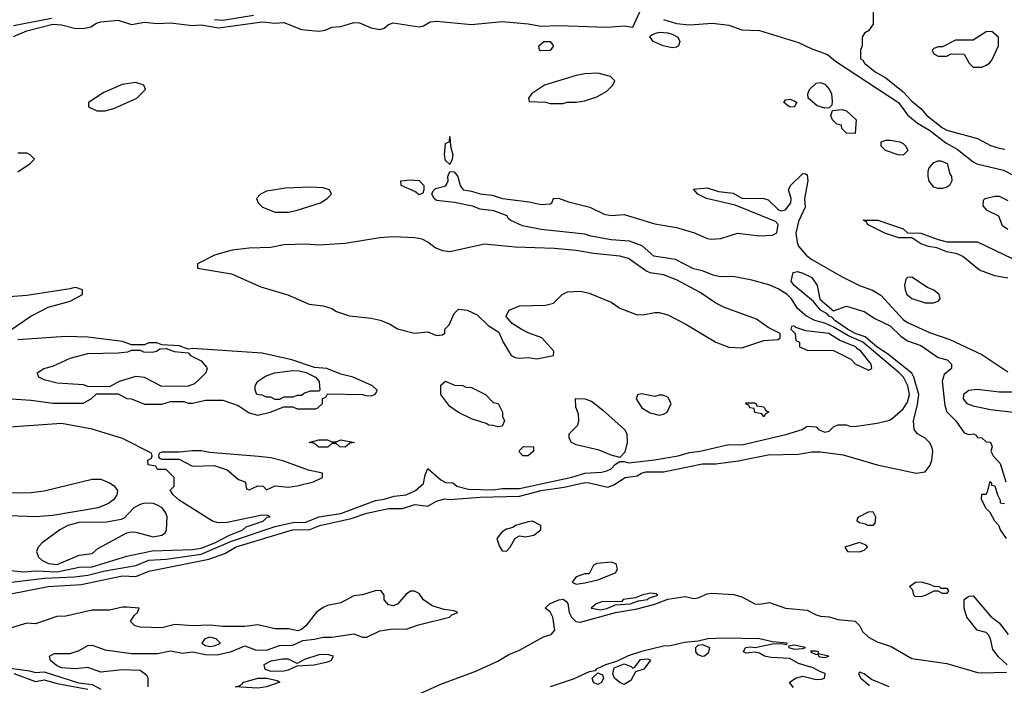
# Model space of a CAD drawing. Header units: inches. Extents: x 2348341 to 2479810, y 460419 to 613669.
# Tile 180 of 256: x 2353238 to 2357753, y 541677 to 544730. Entities that reach past the tile are written whole.
import ezdxf

# ---------------------------------------------------------------- set-up
doc = ezdxf.new("R2010")
doc.units = ezdxf.units.IN
doc.header["$MEASUREMENT"] = 0
doc.layers.add('C3554', color=7, linetype='Continuous')

msp = doc.modelspace()

# ---------------------------------------------------------------- linework, layer by layer
at = {"layer": 'C3554', "color": 2}
for points, elevation in [([(2353210, 544652.4), (2353270, 544678.2), (2353390, 544708.6), (2353430, 544706), (2353490, 544691.1), (2353529.8, 544690.2), (2353563.5, 544696.5), (2353590, 544714), (2353610, 544719.6), (2353690, 544727.3), (2353750, 544707.9), (2353810, 544719.2), (2353870, 544712.2), (2353930, 544715.5), (2354030, 544703.5), (2354070, 544705.8), (2354150, 544691.9), (2354350, 544719.3), (2354410, 544714.2), (2354450, 544716.9), (2354530, 544684.6), (2354610, 544677.4), (2354638.7, 544681.3), (2354670, 544696), (2354710, 544698.9), (2354770, 544716.5), (2354796.2, 544716.2), (2354850, 544692.7), (2354890, 544684.4), (2354910, 544690.6), (2354930, 544707.7), (2354950, 544714.9), (2355070, 544697), (2355090, 544702.4), (2355120, 544720), (2355150, 544723.6), (2355310, 544707.4), (2355450, 544721.3), (2355570, 544710.4), (2355630, 544700.4), (2355710, 544703.7), (2355930, 544696.3), (2356010, 544702), (2356050, 544696), (2356090, 544782)], 50), ([(2353210, 544702.6), (2353383.5, 544736.5)], 54), ([(2354132, 544730), (2354170, 544728.3), (2354310, 544750.2)], 54), ([(2356190.8, 544730), (2356250, 544711.7), (2356310, 544707), (2356414.6, 544714.6), (2356490, 544704.4), (2356550, 544683.7), (2356630, 544680.4), (2356810, 544626), (2356870, 544595.8), (2356942.8, 544570), (2356979.5, 544539.5), (2357267.7, 544350), (2357310, 544293), (2357355.6, 544255.6), (2357410, 544222.6), (2357485.7, 544165.7), (2357536.5, 544136.5), (2357610, 544077.3), (2357628.1, 544068.1), (2357750, 544039.3), (2357808.8, 544008.8)], 50), ([(2357151.3, 544770), (2357151.3, 544710), (2357130, 544678), (2357111.6, 544668.4), (2357102, 544650), (2357102, 544610), (2357094, 544590), (2357094, 544550), (2357104.7, 544544.7), (2357112, 544530), (2357161, 544490), (2357210, 544463), (2357290, 544399.5), (2357330, 544355.8), (2357370, 544322.4), (2357397.6, 544290), (2357470, 544233.4), (2357490, 544223.1), (2357630, 544184.9), (2357690, 544153.4), (2357730, 544140.5), (2357755.9, 544135.9)], 54), ([(2353230, 544032), (2353286, 544070), (2353306, 544090), (2353286, 544110), (2353270, 544118), (2353230, 544118)], 50), ([(2353084.2, 542135.8), (2353351.5, 542168.5), (2353490, 542174.5), (2353550, 542182.3), (2353630, 542201.8), (2353770, 542226.9), (2353830, 542250.2), (2353910, 542255.2), (2354070, 542278.8), (2354210, 542337.5), (2354410, 542404.6), (2354490, 542424), (2354550, 542425.2), (2354610, 542449.2), (2354710, 542465.4), (2354870, 542524.2), (2354910, 542530.4), (2354955.6, 542544.4), (2355010, 542550.6), (2355052.7, 542570), (2355090, 542602.8), (2355098, 542642), (2355110, 542670.8), (2355170, 542618.8), (2355190, 542606.8), (2355224.7, 542604.7), (2355242, 542590), (2355295.9, 542575.9), (2355410, 542573.1), (2355450, 542579.6), (2355530, 542579.4), (2355770, 542631.3), (2355830, 542650.2), (2355905.4, 542654.6), (2355930, 542660.3), (2355950.9, 542669.1), (2355970, 542691.3), (2355990, 542704), (2356010, 542704), (2356030, 542697.3), (2356149.7, 542710.3), (2356258, 542730), (2356310, 542744.4), (2356358, 542750), (2356490, 542782), (2356550, 542780.5), (2356752.1, 542827.9), (2356826, 542850), (2356850, 542864.7), (2356890, 542862), (2356902, 542850), (2356930, 542838), (2356950, 542842), (2356970, 542862), (2356990, 542872), (2357028.9, 542871.1), (2357044.9, 542864.9), (2357064.5, 542864.5), (2357170, 542879.5), (2357227, 542893), (2357239.5, 542900.5), (2357290, 542945.5), (2357310, 542974.8), (2357318.3, 543010), (2357310.8, 543050), (2357291.1, 543090), (2357271.1, 543110), (2357104.7, 543250), (2357039.3, 543279.4), (2356970, 543319.1), (2356930, 543337.1), (2356883.7, 543350), (2356845.6, 543370), (2356804.6, 543404.6), (2356778, 543450), (2356758, 543470), (2356715.9, 543495.9), (2356673.3, 543513.3), (2356594.8, 543534.8), (2356510, 543551.6), (2356450, 543550.7), (2356417.7, 543557.7), (2356370, 543577.6), (2356327.8, 543587.8), (2356245.2, 543630), (2356145.4, 543645.4), (2356092.7, 543692.7), (2356034.3, 543714.3), (2355950, 543719.7), (2355857.2, 543737.2), (2355830, 543746.6), (2355630, 543767), (2355543.7, 543783.7), (2355490, 543808), (2355478, 543818), (2355473.2, 543830), (2355413, 543853), (2355350, 543860.5), (2355315.1, 543875.1), (2355231.6, 543891.6), (2355150, 543901.2), (2355139, 543910), (2355128, 543930), (2355134.8, 543945.2), (2355144.2, 543955.8), (2355192.1, 543967.9), (2355202.4, 543990), (2355201.6, 544010), (2355210, 544034), (2355230, 544032), (2355247.3, 544010), (2355257.6, 543970), (2355272, 543950), (2355310, 543943.7), (2355350, 543930.6), (2355404.8, 543924.8), (2355452, 543910), (2355574.4, 543894.4), (2355630, 543882.8), (2355670, 543884.7), (2355678, 543890), (2355686, 543910), (2355708.7, 543911.3), (2355754.4, 543894.4), (2355852, 543870), (2355918, 543838), (2355950, 543831), (2356010, 543836), (2356150, 543793.4), (2356250, 543777.3), (2356332.7, 543752.7), (2356390, 543726), (2356410, 543723), (2356453.8, 543726.2), (2356530, 543750.6), (2356630, 543738), (2356690, 543741), (2356710, 543752), (2356716, 543790), (2356704.7, 543804.7), (2356518.6, 543878.6), (2356388, 543910), (2356348, 543930), (2356328, 543952), (2356390, 543958.8), (2356442, 543942), (2356510, 543933.4), (2356550, 543910.6), (2356650.4, 543910.4), (2356670, 543902.8), (2356717.3, 543857.3), (2356730, 543853.4), (2356750, 543858.4), (2356773.7, 543890), (2356776.1, 543910), (2356764.4, 543950), (2356772.6, 543970), (2356830, 544024.9), (2356842.8, 544022.8), (2356850, 544018), (2356852, 543990), (2356837.4, 543910), (2356840.7, 543870), (2356810, 543804), (2356797.6, 543750), (2356803, 543710), (2356810, 543691.3), (2356844, 543650), (2356870.7, 543630), (2357010, 543550.3), (2357090, 543510.4), (2357148.5, 543488.5), (2357186.6, 543466.6), (2357290, 543354.4), (2357310, 543341.3), (2357410, 543295.5), (2357502.8, 543262.8), (2357650, 543194), (2357770, 543114.8)], 46), ([(2357770, 543768), (2357744.7, 543784.7), (2357728.4, 543828.4), (2357674.6, 543854.6), (2357656.4, 543876.4), (2357658, 543902), (2357666, 543910), (2357710, 543921), (2357730, 543921), (2357770, 543901)], 46), ([(2357770, 543544), (2357710, 543555.3), (2357640.2, 543580.2), (2357563.1, 543643.1), (2357536.4, 543656.4), (2357490, 543665.2), (2357444, 543684), (2357406, 543690), (2357370, 543702), (2357328.7, 543728.7), (2357270, 543729.2), (2357206, 543750), (2357126, 543790), (2357122, 543802), (2357106, 543810), (2357174, 543810), (2357290, 543771), (2357310, 543752), (2357370, 543751.3), (2357450, 543722), (2357491.6, 543711.6), (2357630, 543711.3), (2357790, 543634)], 46), ([(2353190, 542095.3), (2353368, 542130), (2353520.6, 542139.4), (2353710, 542178.5), (2353770, 542176.5), (2353830, 542200.3), (2354104.8, 542255.2), (2354178.5, 542281.5), (2354230, 542311.3), (2354489.2, 542390), (2354568, 542392), (2354614, 542410), (2354758.8, 542441.2), (2354830, 542467), (2354930, 542487.4), (2354992.9, 542487.1), (2355050, 542506), (2355110, 542499.1), (2355150, 542522), (2355188.3, 542531.7), (2355210, 542528.4), (2355350, 542539.3), (2355530, 542544.7), (2355629, 542570), (2355734.3, 542585.7), (2355830, 542606.4), (2355850, 542605.5), (2355934.6, 542585.4), (2355963.2, 542596.8), (2356015.3, 542630), (2356070, 542637.3), (2356089, 542650), (2356110, 542656.4), (2356190, 542655.8), (2356370, 542693.1), (2356430, 542693.1), (2356532.9, 542707.1), (2356670, 542733.4), (2356810, 542737.4), (2356870, 542748.2), (2356910, 542748.2), (2357014.2, 542734.2), (2357170, 542687.6), (2357349.6, 542650.4), (2357390, 542655.5), (2357413.6, 542686.4), (2357421.7, 542710), (2357425.7, 542750), (2357421.7, 542770), (2357410.6, 542790.6), (2357390, 542809.7), (2357355.1, 542830), (2357339.6, 542850), (2357337.4, 542890), (2357355.4, 542964.6), (2357360.7, 543010), (2357338.7, 543090), (2357329, 543109), (2357217.4, 543197.4), (2357170, 543227.3), (2357114.9, 543274.9), (2357069.7, 543290), (2357033.7, 543310), (2356976.9, 543350), (2356963.9, 543363.9), (2356949.6, 543370), (2356941.2, 543381.2), (2356910, 543398), (2356877.7, 543437.7), (2356789.3, 543510), (2356776, 543530), (2356785.2, 543570), (2356805.6, 543574.4), (2356830, 543567.7), (2356870, 543546.8), (2356895.5, 543510), (2356908, 543448), (2356970, 543394), (2357030, 543415.5), (2357110, 543390.6), (2357159.9, 543359.9), (2357230, 543326), (2357278.9, 543278.9), (2357310, 543257.1), (2357370, 543234.9), (2357450, 543181), (2357491, 543170), (2357510.7, 543150), (2357510.8, 543130), (2357477.3, 543102.7), (2357467.9, 543072.1), (2357480.7, 542960.7), (2357490, 542931.3), (2357530.7, 542890), (2357570, 542834.8), (2357590, 542827.3), (2357614, 542830), (2357624.7, 542824.7), (2357630, 542814), (2357650, 542812), (2357670, 542794), (2357690, 542792), (2357698, 542770), (2357692, 542750), (2357702, 542730), (2357733.8, 542693.8), (2357760.2, 542610)], 42), ([(2353168, 543288), (2353289.4, 543370.6), (2353342, 543398), (2353369.2, 543410.8), (2353470, 543438), (2353526, 543470), (2353526, 543490), (2353500.4, 543500.4), (2353490, 543502), (2353470, 543495.3), (2353270, 543465.2), (2353170, 543457.2)], 50), ([(2353130, 542996), (2353290, 542984), (2353390, 542971), (2353528.4, 542971.6), (2353566, 542990), (2353590, 543014), (2353690, 543014), (2353730, 542992), (2353751.1, 542991.1), (2353810, 542966), (2353890, 542966), (2353930, 542978), (2353990, 542978), (2354010, 542971.3), (2354030, 542971.3), (2354090, 542984.7), (2354170, 542984.7), (2354239.6, 542959.6), (2354290, 542926), (2354330, 542916), (2354386, 542930), (2354450, 542954), (2354490, 542954), (2354510, 542944.7), (2354594.6, 542945.4), (2354606, 542950), (2354626, 542970), (2354627.3, 542992.7), (2354642, 542998), (2354650, 543014), (2354810, 543011.3), (2354825.4, 543005.4), (2354850, 543004.7), (2354866, 543010), (2354876.4, 543023.6), (2354878, 543030), (2354855.3, 543050), (2354768, 543090), (2354710, 543104), (2354646, 543130), (2354590, 543134), (2354486, 543170), (2354350, 543199.5), (2354030, 543222), (2354010, 543218), (2353970, 543234), (2353890, 543238), (2353867.3, 543247.3), (2353830, 543248), (2353810, 543238), (2353750, 543238), (2353710, 543254), (2353550, 543273.2), (2353450, 543276), (2353230, 543262)], 50), ([(2357790, 543021.2), (2357730, 543020.9), (2357630, 543034), (2357590, 543029.3), (2357566.8, 543010), (2357564.9, 542990), (2357581, 542970), (2357610, 542959.3), (2357690, 542942.4), (2357808.1, 542928.1)], 46), ([(2353150, 542208.2), (2353257.3, 542197.3), (2353310, 542201.2), (2353410, 542197), (2353510, 542219.1), (2353570, 542219.7), (2353730, 542268.8), (2353846.2, 542293.8), (2354030, 542300.2), (2354070, 542306), (2354133.6, 542330), (2354196.5, 542363.5), (2354260.9, 542390), (2354276.9, 542403.1), (2354354, 542430), (2354372.3, 542447.7), (2354386, 542450), (2354375.3, 542455.3), (2354350, 542457.2), (2354190, 542422.9), (2354150, 542422), (2354122, 542430), (2353970, 542525.2), (2353942, 542550), (2353928.7, 542571.3), (2353946, 542590), (2353946, 542630), (2353910, 542666), (2353870, 542666), (2353862, 542682), (2353827.3, 542687.3), (2353826, 542710), (2353842, 542718), (2353846, 542730), (2353842, 542742), (2353710, 542809.2), (2353570, 542852.3), (2353430, 542877), (2353150, 542857.6)], 50), ([(2357764, 542350), (2357735.3, 542390), (2357728.7, 542410), (2357709.3, 542429.3), (2357688.7, 542470), (2357669.3, 542489.3), (2357648.7, 542530), (2357650, 542554), (2357670, 542554), (2357676.4, 542563.6), (2357688.4, 542611.6), (2357694, 542606), (2357694, 542594), (2357710, 542592), (2357722, 542550), (2357734, 542526), (2357734, 542514), (2357754, 542510)], 38), ([(2353826.6, 541670), (2353827.3, 541710), (2353821, 541721), (2353790, 541744.5), (2353707.7, 541747.7), (2353610, 541736.3), (2353550, 541759.1), (2353492.1, 541752.1), (2353430, 541757.2), (2353407.5, 541767.5), (2353379, 541790), (2353375.3, 541810), (2353397.2, 541822.8), (2353470, 541822), (2353510, 541836.4), (2353550, 541859.3), (2353570, 541860.5), (2353630, 541838.7), (2353750, 541823.1), (2353870, 541823.2), (2353930, 541834.7), (2353984.8, 541824.8), (2354030, 541830.2), (2354090, 541817.5), (2354143.7, 541816.3), (2354210, 541832.3), (2354270, 541857.6), (2354320, 541840), (2354370, 541837.7), (2354430, 541859.6), (2354490, 541861.5), (2354537.1, 541882.9), (2354590, 541887.7), (2354630, 541896.9), (2354670, 541897.3), (2354770, 541912.4), (2354810, 541896.9), (2354830, 541896.9), (2354890, 541926.5), (2354950, 541936.1), (2355010, 541934.6), (2355066.5, 541953.5), (2355208.7, 541990), (2355220.1, 541999.9), (2355248, 542010), (2355230, 542019), (2355184.7, 542024.7), (2355130, 542042), (2355089.3, 542069.3), (2355070, 542098), (2355048.4, 542108.4), (2355030, 542108.7), (2355010, 542095.3), (2354970, 542049), (2354950, 542041.2), (2354930, 542045.2), (2354909.3, 542069.3), (2354909, 542090), (2354895.3, 542110), (2354872.1, 542112.1), (2354810, 542092), (2354770, 542086.6), (2354710, 542055.1), (2354650, 542042.4), (2354630, 542033), (2354597.1, 542010), (2354550, 541949.2), (2354530, 541932.7), (2354512.8, 541927.2), (2354470, 541935.1), (2354410, 541935.6), (2354330, 541953.6), (2354270, 541946), (2354170, 541946.9), (2354110, 541952.8), (2354030.3, 541949.7), (2353950, 541955.1), (2353890, 541940.5), (2353790, 541943.7), (2353766, 541950), (2353746, 541970), (2353763.1, 541996.9), (2353778, 542010), (2353786, 542030), (2353730, 542035.3), (2353710, 542035.3), (2353650, 542022), (2353570, 542020.9), (2353450, 541993.2), (2353408.1, 541991.9), (2353310, 541959.3), (2353270, 541962), (2353190, 541938)], 42), ([(2355010, 541610.2), (2355170, 541682), (2355330, 541740.9), (2355430, 541787.5), (2355481.9, 541818.1), (2355530, 541838.2), (2355640.7, 541899.3), (2355676, 541910), (2355692.3, 541930), (2355682.9, 541990), (2355670, 542013.2), (2355648, 542030), (2355668, 542050), (2355710, 542068.4), (2355730, 542071.6), (2355743.1, 542063.1), (2355751.5, 542051.5), (2355757.4, 542010), (2355769.2, 541989.2), (2355789.1, 541969.1), (2355810, 541965.8), (2355970, 542010.1), (2356070, 542027.3), (2356151, 542049), (2356210, 542071.9), (2356290, 542083.9), (2356330, 542075.2), (2356350, 542077.2), (2356390, 542096.5), (2356410, 542099.5), (2356512.8, 542092.7), (2356550, 542082.8), (2356610, 542051), (2356630, 542048.5), (2356675.9, 542055.9), (2356750, 542030.2), (2356850, 542021.2), (2356890, 541999.3), (2356910, 541993.4), (2356950, 541991), (2356990, 541979), (2357070, 541970.3), (2357090, 541950.4), (2357103.6, 541923.6), (2357130, 541898), (2357170, 541876.3), (2357235.2, 541855.2), (2357330, 541799.4), (2357490, 541777.2), (2357630, 541736.1), (2357650, 541734.6), (2357763.1, 541736.9)], 38), ([(2357766, 541770), (2357727, 541807), (2357701.2, 541841.2), (2357689.3, 541890), (2357679.3, 541910), (2357670, 541919.3), (2357629.6, 541929.6), (2357580.9, 541990), (2357569.2, 542030.8), (2357569, 542070), (2357590, 542086), (2357610, 542086.8), (2357690, 541993.4), (2357730, 541963), (2357770.8, 541910)], 38), ([(2356787.3, 541667.3), (2356768, 541690), (2356795.3, 541710), (2356830, 541718), (2356890, 541704), (2356914.8, 541705.2), (2356928, 541710), (2356931.3, 541731.3), (2356910, 541738), (2356877.4, 541757.4), (2356810, 541776.9), (2356770, 541799.7), (2356684.2, 541804.2), (2356654, 541810), (2356630, 541824), (2356610, 541829), (2356570, 541824), (2356558, 541830), (2356566, 541850), (2356590, 541853.4), (2356610.7, 541850.7), (2356690, 541866.4), (2356727.9, 541867.9), (2356756.4, 541863.6), (2356758, 541870), (2356690, 541876), (2356630, 541889.3), (2356470, 541893.6), (2356394, 541890), (2356350, 541879.3), (2356286.9, 541873.1), (2356222, 541858), (2356190, 541856.2), (2356090, 541831.8), (2356028.8, 541811.2), (2355974.8, 541785.2), (2355924.7, 541770), (2355882, 541750), (2355876.9, 541743.1), (2355850, 541738), (2355775.9, 541704.1), (2355670, 541669.3)], 38), ([(2353150, 541761.3), (2353282.8, 541742.8), (2353310, 541734.8), (2353350, 541738.4), (2353507.5, 541687.5), (2353570, 541679.8), (2353610, 541658.3)], 42), ([(2353210.5, 541730.5), (2353310, 541694), (2353350, 541701.3), (2353410, 541684.6), (2353550, 541658.3)], 38), ([(2357225.2, 541670), (2357143.9, 541703.9), (2357110, 541729), (2357090, 541737.2), (2357084.9, 541730), (2357094.8, 541710), (2357135.6, 541675.6)], 38)]:
    msp.add_lwpolyline(points, dxfattribs=dict(at, elevation=elevation))
for points, elevation in [([(2356230, 544600.5), (2356189, 544610), (2356142.7, 544630), (2356127.9, 544652.1), (2356138, 544662), (2356170, 544672), (2356210, 544670.3), (2356230, 544663.7), (2356255.5, 544650), (2356265.5, 544630), (2356258.8, 544610), (2356250, 544603.7)], 46), ([(2357696.4, 544676.4), (2357670, 544674), (2357610, 544635.3), (2357530, 544635.3), (2357470, 544606), (2357450, 544606), (2357430, 544598), (2357422, 544590), (2357430, 544574), (2357450, 544562), (2357490, 544562), (2357510, 544574), (2357570, 544572), (2357592, 544530), (2357610, 544512), (2357650, 544512), (2357670, 544522), (2357686, 544530), (2357696.4, 544543.6), (2357726, 544610), (2357726, 544650)], 58), ([(2355626.3, 544586.3), (2355622, 544590), (2355619.3, 544610), (2355642, 544630), (2355670.2, 544630.2), (2355686, 544610), (2355670, 544589.2)], 46), ([(2355890, 544485.2), (2355830, 544482), (2355790, 544474.5), (2355644.7, 544430), (2355584.7, 544390), (2355572, 544370), (2355574, 544354), (2355650, 544351.3), (2355670, 544344.7), (2355730, 544344.7), (2355749.1, 544350.9), (2355790, 544351), (2355830, 544358), (2355884.7, 544375.3), (2355930, 544402), (2355958, 544430), (2355968, 544450), (2355948, 544470)], 50), ([(2353770, 544441.2), (2353707.9, 544432.1), (2353623.5, 544396.5), (2353554, 544350), (2353554, 544330), (2353591.6, 544311.6), (2353630, 544311.3), (2353670, 544322.8), (2353775.3, 544370), (2353815.3, 544410), (2353808, 544430)], 50), ([(2356930, 544324), (2356895.3, 544335.3), (2356853.2, 544370), (2356852.3, 544390), (2356859.5, 544410), (2356890, 544439.3), (2356910, 544441.3), (2356930, 544434.4), (2356952.4, 544410), (2356961.3, 544390), (2356964.5, 544355.5), (2356962, 544338), (2356950, 544326)], 46), ([(2356790, 544328.7), (2356768, 544330), (2356742, 544350), (2356744.7, 544355.3), (2356750, 544362), (2356770, 544364.7), (2356790, 544358), (2356802, 544350)], 46), ([(2357070, 544208), (2357030, 544208.7), (2357008, 544230), (2357006, 544246), (2356986, 544250), (2356966, 544270), (2356958, 544290), (2356966, 544314), (2357010, 544318), (2357030, 544311.3), (2357074, 544270)], 46), ([(2355210, 544066), (2355190, 544084), (2355186, 544110), (2355190, 544162), (2355208.4, 544171.6), (2355210, 544194), (2355214, 544150), (2355224, 544110), (2355221, 544090)], 46), ([(2357290, 544108.7), (2357266, 544110), (2357208, 544130), (2357188, 544150), (2357188, 544170), (2357210, 544178), (2357230, 544178), (2357274, 544170), (2357290, 544162), (2357302, 544150), (2357311.3, 544130)], 46), ([(2357450, 543955.3), (2357430, 543962), (2357409.3, 543989.3), (2357404, 544010), (2357404.7, 544035.3), (2357408.7, 544050), (2357430, 544074.8), (2357450, 544082.8), (2357462, 544082), (2357491.3, 544070), (2357502.8, 544022.8), (2357511, 544010), (2357512, 543990), (2357502, 543970), (2357490, 543962), (2357470, 543955.3)], 46), ([(2355070, 543926), (2355050, 543941.2), (2354988, 543970), (2354986, 543990), (2355030, 543994.8), (2355070, 543992), (2355091, 543970), (2355091.3, 543950), (2355086, 543934)], 46), ([(2354570, 543961.2), (2354456.5, 543956.5), (2354370, 543944), (2354342, 543930), (2354324.7, 543910), (2354332, 543890), (2354352, 543870), (2354410, 543847.7), (2354470, 543847.7), (2354505.6, 543854.4), (2354618, 543890), (2354648, 543910), (2354668, 543930), (2354658, 543950), (2354630, 543959)], 50), ([(2354950, 543733.5), (2354889.7, 543729.7), (2354730, 543703.1), (2354610, 543696.3), (2354550, 543700.5), (2354450, 543697.4), (2354390, 543685.1), (2354290, 543681.6), (2354212.1, 543672.1), (2354132, 543650), (2354054, 543610), (2354054, 543590), (2354210, 543564), (2354344.1, 543504.1), (2354467.1, 543467.1), (2354565.4, 543425.4), (2354630, 543418), (2354670, 543404.7), (2354690.9, 543390.9), (2354750, 543371), (2354850, 543361), (2354890.9, 543350.9), (2354934.4, 543334.4), (2354970, 543311.3), (2355048.4, 543291.6), (2355110, 543298), (2355150, 543282), (2355176.4, 543283.6), (2355187.3, 543292.7), (2355188, 543310), (2355208, 543330), (2355230, 543382), (2355250, 543402), (2355290, 543398), (2355335.3, 543375.3), (2355386.4, 543326.4), (2355436, 543296), (2355454.8, 543250), (2355492, 543190), (2355510, 543181), (2355530, 543178), (2355570, 543181), (2355610, 543174.8), (2355670, 543186.8), (2355686, 543190), (2355688, 543210), (2355633.2, 543270), (2355570, 543293.2), (2355538, 543310), (2355496.4, 543336.4), (2355468.4, 543368.4), (2355468.4, 543371.6), (2355483.1, 543396.9), (2355530, 543418), (2355650, 543421), (2355686, 543430), (2355726, 543470), (2355750, 543482), (2355810, 543484.7), (2355850, 543476), (2355950, 543434.8), (2355990, 543406.8), (2356070, 543376), (2356103.1, 543376.9), (2356150, 543386), (2356170, 543386), (2356210, 543376), (2356293.2, 543333.2), (2356430.6, 543250.6), (2356490, 543227.7), (2356550, 543224), (2356650, 543258), (2356716.4, 543263.6), (2356726, 543270), (2356726, 543290), (2356670, 543318), (2356616.5, 543356.5), (2356470, 543409), (2356430, 543429), (2356358, 543478), (2356250, 543536), (2356190, 543559.3), (2356130, 543569.3), (2356110, 543577.2), (2356030, 543635.1), (2355990, 543644.5), (2355870, 543656.9), (2355790, 543671.2), (2355690, 543680.5), (2355510, 543686.6), (2355370, 543699.6), (2355210, 543665.1), (2355178, 543670), (2355142.7, 543682.7), (2355109.2, 543710), (2355083.3, 543723.3), (2355049.7, 543729.7)], 50), ([(2357330, 543548.7), (2357310, 543548), (2357301, 543539), (2357296, 543510), (2357298.8, 543490), (2357306.8, 543470), (2357330, 543451), (2357390, 543431), (2357428.9, 543431.1), (2357450, 543438), (2357459, 543450), (2357454, 543470), (2357430, 543488.7), (2357401.5, 543501.5)], 50), ([(2356790, 543326), (2356778, 543322), (2356774, 543310), (2356794, 543290), (2356798, 543258), (2356814, 543250), (2356814, 543230), (2356850, 543214), (2356970, 543212), (2357050, 543172), (2357070, 543152), (2357130, 543122), (2357146, 543130), (2357142, 543150), (2357095.1, 543210), (2357079.5, 543219.5), (2357072, 543230), (2356998.4, 543258.4), (2356948.7, 543290), (2356843.1, 543303.1), (2356798, 543318)], 50), ([(2353890, 543048), (2353810, 543088), (2353770, 543093.2), (2353694, 543070), (2353650, 543046), (2353550, 543048), (2353530, 543055.3), (2353410, 543062), (2353350, 543078), (2353326, 543090), (2353318, 543110), (2353348, 543130), (2353390, 543141), (2353470, 543177.3), (2353550, 543198.8), (2353690, 543201), (2353733.6, 543206.4), (2353750, 543214), (2353790, 543214), (2353806.4, 543206.4), (2353845.4, 543205.4), (2353866, 543210), (2353880.4, 543219.6), (2353910, 543222), (2353947.1, 543207.1), (2354010, 543202), (2354022, 543190), (2354070, 543164.7), (2354095.3, 543135.3), (2354098, 543130), (2354091.3, 543110), (2354070, 543088), (2354039.8, 543060.2), (2354010, 543048.7)], 50), ([(2354410, 542988), (2354390, 542998), (2354370, 542998), (2354350, 543008), (2354326, 543010), (2354318, 543030), (2354318, 543050), (2354328.7, 543070), (2354365.6, 543094.4), (2354406, 543110), (2354490, 543121), (2354519.8, 543119.8), (2354551.6, 543111.6), (2354594, 543090), (2354612, 543070), (2354614, 543030), (2354610, 543026), (2354570, 543026), (2354543.6, 543016.4), (2354530, 543006), (2354510, 543006), (2354490, 542998), (2354450, 542998), (2354430, 542988)], 50), ([(2355430, 542862), (2355410, 542869), (2355390, 542869.2), (2355377.2, 542877.2), (2355310, 542899), (2355250, 542928.7), (2355210, 542955.3), (2355169, 543010), (2355170, 543054), (2355190, 543072), (2355232.7, 543052.7), (2355270, 543052), (2355283.6, 543043.6), (2355310, 543042), (2355374, 543010), (2355410, 542974), (2355432, 542970), (2355452, 542930), (2355452, 542910), (2355462, 542890), (2355450, 542866)], 46), ([(2356090, 543014), (2356071.6, 543008.4), (2356064.7, 542990), (2356091.3, 542950), (2356130, 542926.8), (2356170, 542916), (2356190, 542921), (2356208, 542930), (2356226, 542970), (2356210, 542998), (2356187.3, 543007.3), (2356170, 543008), (2356150, 543002)], 50), ([(2355990, 542722), (2355950, 542732.7), (2355895.5, 542755.5), (2355790, 542779), (2355768, 542790), (2355758, 542810), (2355758, 542830), (2355798, 542870), (2355802, 542890), (2355800.4, 542920.4), (2355788, 542952), (2355787.3, 542992.7), (2355830, 542991.3), (2355859.8, 542979.8), (2355910, 542941), (2356011, 542850), (2356022.8, 542830), (2356024, 542790), (2356013.7, 542746.3)], 46), ([(2356650, 542908), (2356642, 542922), (2356610, 542928), (2356606, 542946), (2356586, 542950), (2356582, 542962), (2356570, 542966), (2356567.3, 542972.7), (2356607.3, 542972.7), (2356614, 542970), (2356618, 542958), (2356650, 542954), (2356658, 542938), (2356674, 542930), (2356658, 542922)], 46), ([(2354730, 542769), (2354706, 542770), (2354690, 542786), (2354670, 542786), (2354650.9, 542769.1), (2354610, 542769.2), (2354587.3, 542787.3), (2354566, 542790), (2354610, 542802), (2354650, 542802), (2354670, 542794), (2354690, 542794), (2354710, 542802), (2354774, 542790), (2354752.7, 542787.3)], 46), ([(2354030, 542752.7), (2353970, 542746), (2353890, 542746), (2353878, 542742), (2353874, 542730), (2353878, 542718), (2353890, 542714), (2353970, 542714), (2354030, 542682), (2354130, 542684.7), (2354190, 542664.7), (2354241, 542621), (2354272, 542610), (2354278, 542578), (2354290, 542574), (2354330, 542591.3), (2354354, 542590), (2354370, 542574), (2354410, 542591), (2354470, 542586), (2354510, 542591), (2354586, 542610), (2354626, 542630), (2354626, 542650), (2354563.2, 542663.2), (2354450, 542704.5), (2354390, 542719.5), (2354333.7, 542726.3), (2354110, 542744), (2354070, 542752.3)], 50), ([(2355570, 542728.7), (2355546, 542730), (2355530, 542746), (2355530, 542754), (2355548.4, 542771.6), (2355594, 542770), (2355594, 542750)], 46), ([(2353310, 542449.6), (2353150, 542455.1), (2353110, 542461.2), (2353078, 542478), (2353058, 542510), (2353075.3, 542530), (2353095.5, 542544.5), (2353140.1, 542559.9), (2353290, 542560.5), (2353350, 542568), (2353570, 542622), (2353610, 542622), (2353650, 542604.7), (2353671.1, 542591.1), (2353686, 542570), (2353682.8, 542550), (2353670, 542529.3), (2353646, 542510), (2353598, 542490), (2353390, 542456.2)], 50), ([(2353810, 542511.6), (2353790, 542506.6), (2353761, 542490), (2353717.3, 542442.7), (2353703.5, 542436.5), (2353635.5, 542424.5), (2353510, 542423.5), (2353458.8, 542410), (2353422.8, 542390), (2353341, 542330), (2353322.8, 542310), (2353314.8, 542290), (2353324.1, 542264.1), (2353338.8, 542250), (2353370, 542235.8), (2353410, 542230.4), (2353450, 542247.4), (2353510, 542273), (2353570, 542281), (2353596.2, 542303.8), (2353730, 542376), (2353750, 542381), (2353770, 542378.8), (2353850, 542358), (2353890, 542364.9), (2353904.5, 542375.5), (2353911.8, 542390), (2353914, 542450), (2353907, 542470), (2353892, 542490), (2353870, 542503.6), (2353850, 542511.3)], 54), ([(2357150, 542409), (2357126, 542410), (2357116.4, 542416.4), (2357090, 542422), (2357078, 542430), (2357080.4, 542439.6), (2357086, 542450), (2357130, 542472), (2357150, 542474), (2357162, 542450), (2357159.6, 542420.4)], 38), ([(2355590, 542429), (2355570, 542426), (2355512, 542410), (2355499.8, 542400.2), (2355470, 542392.3), (2355450, 542381.2), (2355426, 542350), (2355436.9, 542316.9), (2355450, 542294), (2355470, 542292), (2355488, 542310), (2355510, 542352), (2355530, 542362), (2355558, 542358), (2355595.1, 542364.9), (2355628, 542390), (2355628, 542410)], 42), ([(2357088.9, 542331.1), (2357022, 542310), (2357034, 542290), (2357090, 542288.7), (2357110, 542296.3), (2357126, 542310), (2357119.6, 542319.6)], 42), ([(2355950, 542242), (2355884, 542236), (2355870, 542228), (2355850, 542188), (2355830, 542188), (2355790, 542174), (2355772, 542150), (2355790, 542141), (2355830, 542147.3), (2355890, 542160.7), (2355970, 542192), (2355979, 542210), (2355974, 542234)], 42), ([(2357462, 542122), (2357490, 542122), (2357498, 542110), (2357490, 542098), (2357470, 542098), (2357450, 542108), (2357430, 542108.7), (2357390, 542089), (2357370, 542082), (2357344, 542084), (2357338, 542090), (2357333.6, 542113.6), (2357318, 542130), (2357346, 542150), (2357370, 542150.6), (2357410, 542141), (2357430, 542131.3), (2357454, 542130)], 38), ([(2356130, 542098.7), (2356091, 542090), (2356062.6, 542077.4), (2356004.7, 542070), (2355998.8, 542061.2), (2355990, 542059), (2355910, 542061.6), (2355881, 542050), (2355858, 542030), (2355903.6, 542023.6), (2355930, 542029.3), (2355970, 542046), (2356038, 542050), (2356075.8, 542064.2), (2356117.2, 542070), (2356123.6, 542076.4), (2356165.2, 542090), (2356156.9, 542096.9)], 42), ([(2354110, 541896.9), (2354087.3, 541890), (2354074, 541870), (2354090, 541859.3), (2354110, 541854.9), (2354130, 541857.1), (2354150, 541866), (2354159, 541870), (2354139, 541890)], 46), ([(2356370, 541808.5), (2356350, 541817.2), (2356339.3, 541830), (2356339.3, 541850), (2356350, 541860.7), (2356370, 541863.8), (2356401, 541850), (2356395.2, 541824.8), (2356378, 541810)], 38), ([(2356790, 541861.2), (2356763.6, 541856.4), (2356764.7, 541850), (2356790, 541842), (2356830, 541845.5), (2356842, 541850)], 38), ([(2354650, 541818.3), (2354610, 541816.8), (2354544.5, 541795.5), (2354510, 541777.2), (2354470, 541796), (2354442.8, 541797.2), (2354390, 541787.3), (2354357.1, 541770), (2354362, 541750), (2354390, 541741.5), (2354450, 541743.5), (2354470, 541748.4), (2354510, 541766.7), (2354588, 541770), (2354650, 541784), (2354666, 541790), (2354677.2, 541810)], 42), ([(2356010, 541680.9), (2355990, 541689.2), (2355965.6, 541710), (2355957.6, 541730), (2355963.6, 541756.4), (2356010, 541774.8), (2356042.4, 541762.4), (2356050, 541754.8), (2356059.5, 541760.5), (2356084.8, 541795.2), (2356118, 541798), (2356131.3, 541791.3), (2356100.7, 541750), (2356061.6, 541738.4), (2356040.7, 541699.3)], 38), ([(2356890, 541834), (2356866.4, 541833.6), (2356864.7, 541830), (2356890, 541818), (2356899.6, 541819.6), (2356902, 541810), (2356907.7, 541807.7), (2356930, 541804), (2356948, 541810), (2356900.4, 541820.4), (2356902, 541830)], 38), ([(2354330, 541664), (2354226, 541670), (2354245.2, 541674.8), (2354258, 541682), (2354262, 541690), (2354330, 541710.2), (2354372, 541710), (2354418.8, 541698.8), (2354431, 541691), (2354370, 541669.7)], 38), ([(2355890, 541680.7), (2355869.2, 541690), (2355864, 541710), (2355890, 541734), (2355910, 541724.7), (2355915.5, 541710), (2355906.8, 541690)], 38)]:
    msp.add_lwpolyline(points, close=True, dxfattribs=dict(at, elevation=elevation))

doc.saveas('drawing.dxf')
